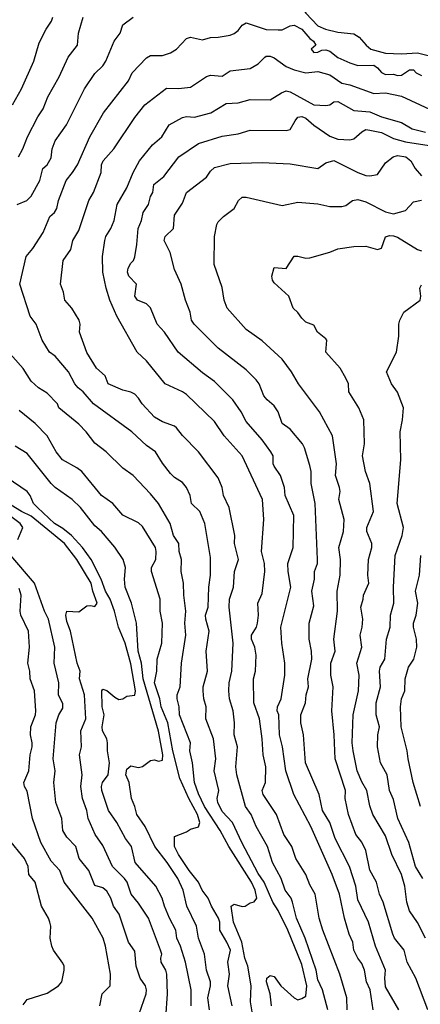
# Model space of a CAD drawing. Header units: metres. Extents: x -46681 to -43747, y -240911 to -237677.
# Tile 146 of 256: x -46334 to -46283, y -240019 to -239895. Entities that reach past the tile are written whole.
import ezdxf

# ---------------------------------------------------------------- set-up
doc = ezdxf.new("R2010")
doc.units = ezdxf.units.M
doc.layers.add('CONTOUR_INDEX', color=1, linetype='Continuous')
doc.layers.add('CONTOUR_INTER', color=3, linetype='Continuous')

msp = doc.modelspace()

# ---------------------------------------------------------------- linework, layer by layer
at = {"layer": 'CONTOUR_INDEX'}
for points, elevation in [([(-46301.91, -240019.02), (-46302.1, -240017.52), (-46302.56, -240016.02), (-46302.51, -240015.52), (-46302.1, -240015.19), (-46301.6, -240015.33), (-46300.75, -240016.52), (-46299.1, -240018.01), (-46298.6, -240018.24), (-46298.1, -240018.11), (-46297.6, -240017.79), (-46297.51, -240016.52), (-46298.1, -240013.84), (-46299.87, -240009.52), (-46301.1, -240007.04), (-46301.74, -240006.02), (-46302.86, -240003.52), (-46303.6, -240002.42), (-46305.64, -239998.52), (-46306.83, -239996.02), (-46308.1, -239994.65), (-46308.65, -239993.52), (-46308.73, -239993.02), (-46308.55, -239992.02), (-46309.13, -239989.52), (-46308.92, -239988.02), (-46309.21, -239985.52), (-46310.17, -239983.02), (-46310.14, -239981.52), (-46310.41, -239980.52), (-46310.5, -239979.52), (-46310.5, -239979.02), (-46309.95, -239977.02), (-46310.14, -239974.52), (-46309.74, -239972.02), (-46310.17, -239970.52), (-46310.2, -239970.02), (-46309.86, -239969.02), (-46309.8, -239966.52), (-46309.58, -239965.02), (-46309.6, -239962.78), (-46310.3, -239958.52), (-46310.93, -239957.02), (-46311.97, -239956.02), (-46312.15, -239955.02), (-46312.6, -239954.02), (-46313.1, -239953.38), (-46314.1, -239952.74), (-46314.6, -239952.27), (-46315.6, -239950.96), (-46316.47, -239949.52), (-46317.6, -239948.73), (-46319.46, -239947.02), (-46324.25, -239943.52), (-46325.57, -239942.02), (-46326.21, -239941.52), (-46326.61, -239941.02), (-46327.4, -239939.52), (-46329.09, -239937.52), (-46329.81, -239937.02), (-46330.73, -239935.52), (-46331.46, -239933.52), (-46332.21, -239932.52), (-46333.51, -239928.52), (-46332.7, -239925.02), (-46331.88, -239924.02), (-46330.57, -239922.02), (-46329.76, -239920.02), (-46329.17, -239919.52), (-46328.88, -239919.02), (-46328.67, -239918.02), (-46327.7, -239915.52), (-46326.9, -239914.52), (-46326.29, -239913.52), (-46324.74, -239910.02), (-46323.02, -239907.02), (-46319.89, -239903.02), (-46319.4, -239902.02), (-46317.6, -239900.11), (-46317.1, -239899.84), (-46315.6, -239899.83), (-46314.6, -239899.48), (-46313.83, -239899.02), (-46312.6, -239897.69), (-46312.1, -239897.52), (-46310.6, -239897.85), (-46309.6, -239897.58), (-46308.6, -239897.55), (-46307.1, -239897.28), (-46306.6, -239897.09), (-46306.1, -239896.71), (-46305.59, -239896.02)], 140), ([(-46305.59, -239896.02), (-46305.1, -239895.74), (-46302.6, -239896.57), (-46301.1, -239896.62), (-46300.6, -239896.6), (-46299.6, -239896.09), (-46299.1, -239896.04), (-46298.1, -239896.53), (-46297.1, -239897.68), (-46296.66, -239898.02), (-46296.38, -239898.52), (-46296.95, -239899.02), (-46296.6, -239899.44), (-46296.1, -239899.43), (-46295.6, -239899.14), (-46295.1, -239899.12), (-46294.6, -239899.29), (-46293.6, -239900.1), (-46292.1, -239900.77), (-46291.1, -239901.09), (-46289.1, -239901.06), (-46288.6, -239901.37), (-46288.1, -239901.95), (-46287.6, -239902.21), (-46286.6, -239902.15), (-46286.1, -239902.33), (-46285.6, -239902.28), (-46284.6, -239901.62), (-46284.1, -239901.63), (-46283.78, -239902.02), (-46283.1, -239902.35)], 140), ([(-46306.08, -239918.02), (-46305.6, -239917.59), (-46305.1, -239917.59), (-46300.6, -239918.64), (-46298.6, -239918.24), (-46296.1, -239918.42), (-46294.6, -239918.77), (-46293.1, -239918.75), (-46292.6, -239918.63), (-46291.75, -239918.02), (-46291.1, -239917.89), (-46290.1, -239918.18), (-46287.6, -239919.42), (-46286.6, -239919.7), (-46285.1, -239919.28), (-46284.1, -239918.19), (-46283.1, -239917.96)], 145), ([(-46282.29, -240019.52), (-46283.81, -240015.52), (-46284.89, -240013.52), (-46285.27, -240012.02), (-46286.47, -240010.52), (-46286.69, -240010.02), (-46287.9, -240006.02), (-46288.36, -240005.02), (-46288.73, -240003.52), (-46289.6, -240001.99), (-46290.09, -239999.52), (-46290.6, -239998.5), (-46291.32, -239997.52), (-46292.28, -239995.02), (-46292.66, -239993.02), (-46292.64, -239992.02), (-46293.94, -239988.02), (-46294.06, -239985.02), (-46294.37, -239982.02), (-46294.19, -239979.02), (-46294.46, -239977.52), (-46294.48, -239976.02), (-46293.94, -239974.52), (-46294.08, -239973.02), (-46293.62, -239969.52), (-46293.68, -239967.02), (-46293.29, -239965.02), (-46293.28, -239963.02), (-46293.49, -239961.52), (-46292.89, -239959.52), (-46292.8, -239958.02), (-46293.46, -239955.52), (-46293.32, -239954.52), (-46293.41, -239954.02), (-46293.9, -239952.52), (-46293.75, -239951.02), (-46294.27, -239947.52), (-46295.9, -239944.52), (-46298.54, -239941.02), (-46299.4, -239939.52), (-46300.6, -239937.92), (-46303.1, -239935.61), (-46305.1, -239934.19), (-46307.5, -239931.52), (-46307.86, -239930.52), (-46308.1, -239928.94), (-46309.12, -239926.02), (-46309.08, -239922.52), (-46308.77, -239921.02), (-46308.6, -239920.67), (-46307.97, -239920.02), (-46306.61, -239919.02), (-46306.08, -239918.02)], 145), ([(-46315.19, -240020.52), (-46314.99, -240017.52), (-46315.06, -240015.02), (-46315.2, -240014.52), (-46315.78, -240013.52), (-46315.83, -240013.02), (-46315.71, -240012.52), (-46315.85, -240012.02), (-46317.38, -240008.02), (-46318.6, -240006.13), (-46319.55, -240005.02), (-46320.04, -240003.52), (-46320.36, -240003.02), (-46321.88, -240001.52), (-46323.1, -239998.91), (-46324.05, -239997.52), (-46324.93, -239995.52), (-46325.11, -239994.52), (-46325.65, -239993.02), (-46325.84, -239991.52), (-46325.69, -239990.02), (-46326.01, -239987.52), (-46325.77, -239986.52), (-46325.86, -239984.52), (-46325.25, -239983.02), (-46325.38, -239980.02), (-46326.03, -239978.02), (-46325.93, -239977.02), (-46326.3, -239976.02), (-46327.14, -239972.02), (-46327.6, -239970.81), (-46327.72, -239970.02), (-46327.6, -239969.53), (-46326.1, -239969.58), (-46325.1, -239968.83), (-46324.6, -239968.79), (-46324.1, -239968.94), (-46323.81, -239968.52), (-46324.37, -239967.02), (-46324.58, -239966.02), (-46326.38, -239963.02), (-46327.92, -239961.02), (-46332.1, -239957.59), (-46333.31, -239957.02), (-46334.6, -239956.21)], 135)]:
    msp.add_lwpolyline(points, dxfattribs=dict(at, elevation=elevation))
at = {"layer": 'CONTOUR_INTER'}
for points, elevation in [([(-46303.6, -239889.52), (-46303.1, -239889.3), (-46301.1, -239890.84), (-46298.6, -239893.13), (-46297.6, -239894.52), (-46296.1, -239896.11), (-46295.13, -239896.52), (-46293.6, -239896.91), (-46291.6, -239897.13), (-46290.91, -239897.52), (-46290.06, -239898.52), (-46289.46, -239899.02), (-46287.6, -239899.55), (-46285.6, -239899.63), (-46283.6, -239899.48), (-46281.6, -239899.99)], 139), ([(-46334.42, -239906.02), (-46333.29, -239904.02), (-46331.77, -239900.52), (-46331.1, -239898.26), (-46330.21, -239896.52), (-46329.52, -239895.52), (-46329.38, -239895.02)], 137), ([(-46333.85, -239918.52), (-46332.64, -239918.02), (-46332.1, -239917.49), (-46330.99, -239915.52), (-46330.62, -239914.02), (-46330.09, -239913.52), (-46329.6, -239912.67), (-46329.47, -239911.52), (-46329.08, -239910.52), (-46327.66, -239908.52), (-46325.41, -239904.02), (-46324.1, -239902.09), (-46323.1, -239901.14), (-46322.72, -239900.52), (-46321.66, -239898.02), (-46320.91, -239897.02), (-46320.6, -239895.97), (-46319.29, -239895.02)], 139), ([(-46333.67, -239912.52), (-46333.12, -239911.52), (-46332.57, -239910.02), (-46331.26, -239907.52), (-46330.58, -239906.52), (-46329.99, -239905.02), (-46328.56, -239902.52), (-46327.46, -239900.02), (-46326.28, -239898.52), (-46326.16, -239897.02), (-46325.58, -239895.02)], 138), ([(-46294.87, -240019.52), (-46295.54, -240017.02), (-46296.1, -240015.76), (-46296.3, -240014.52), (-46297.68, -240010.52), (-46298.77, -240008.02), (-46299.27, -240006.02), (-46299.46, -240005.52), (-46300.19, -240004.52), (-46300.72, -240003.02), (-46301.8, -240001.02), (-46302.43, -239999.02), (-46303.84, -239996.52), (-46304.49, -239995.02), (-46305.19, -239994.02), (-46306.26, -239990.02), (-46306.39, -239989.02), (-46306.21, -239986.52), (-46306.59, -239985.02), (-46306.56, -239983.52), (-46306.72, -239982.02), (-46307.18, -239980.52), (-46307.27, -239979.52), (-46307.23, -239978.52), (-46306.91, -239977.02), (-46306.73, -239973.52), (-46307.25, -239969.02), (-46307.18, -239968.02), (-46306.69, -239966.52), (-46306.57, -239964.52), (-46306.08, -239963.02), (-46306.57, -239961.02), (-46306.51, -239960.02), (-46307.22, -239956.52), (-46307.95, -239955.02), (-46308.1, -239953.99), (-46308.6, -239952.81), (-46311.07, -239949.52), (-46313.1, -239947.49), (-46313.84, -239946.52), (-46314.1, -239946.3), (-46315.6, -239945.75), (-46316.6, -239945.18), (-46318.15, -239943.52), (-46318.6, -239942.81), (-46319.1, -239942.3), (-46319.6, -239942.03), (-46320.6, -239941.82), (-46322.44, -239941.02), (-46322.8, -239940.02), (-46323.87, -239939.02), (-46325.1, -239937.07), (-46326.03, -239934.52), (-46325.95, -239933.52), (-46326.06, -239933.02), (-46326.98, -239931.52), (-46327.87, -239930.52), (-46328.03, -239929.52), (-46328.4, -239928.52), (-46328.09, -239925.52), (-46327.1, -239924.17), (-46326.88, -239923.02), (-46326.1, -239921.76), (-46324.86, -239918.02), (-46324.25, -239917.02), (-46323.32, -239914.52), (-46323.25, -239913.52), (-46323.05, -239913.02), (-46321.7, -239911.52), (-46319.1, -239907.62), (-46317.84, -239906.02), (-46315.1, -239903.93), (-46313.6, -239903.95), (-46312.1, -239903.79), (-46310.1, -239902.48), (-46309.6, -239902.29), (-46308.1, -239902.41), (-46307.1, -239901.77), (-46304.6, -239901.45), (-46303.6, -239900.88), (-46302.77, -239900.02)], 141), ([(-46302.77, -239900.02), (-46302.6, -239899.91), (-46302.1, -239899.91), (-46301.6, -239900.12), (-46300.1, -239901.19), (-46299.1, -239901.61), (-46297.6, -239901.99), (-46296.1, -239901.84), (-46294.6, -239902.25), (-46293.1, -239903.31), (-46292.1, -239903.5), (-46289.1, -239904.6), (-46287.6, -239904.53), (-46285.6, -239904.92), (-46282.1, -239906.55)], 141), ([(-46292.42, -240019.52), (-46292.46, -240018.02), (-46293.33, -240015.02), (-46295.48, -240009.52), (-46295.95, -240008.02), (-46296.45, -240005.02), (-46297.1, -240003.85), (-46297.61, -240002.52), (-46298.86, -240000.52), (-46299.39, -239999.02), (-46300.37, -239997.52), (-46301.28, -239995.02), (-46302.97, -239992.52), (-46303.08, -239992.02), (-46302.68, -239991.02), (-46302.65, -239989.02), (-46302.97, -239987.52), (-46303.09, -239985.52), (-46303.44, -239983.02), (-46304.14, -239981.02), (-46304.18, -239978.02), (-46303.95, -239977.02), (-46303.85, -239975.02), (-46304.01, -239974.02), (-46304.43, -239973.02), (-46304.42, -239972.52), (-46303.81, -239971.52), (-46303.68, -239971.02), (-46303.56, -239970.02), (-46303.63, -239968.52), (-46303.1, -239967.3), (-46302.77, -239964.52), (-46302.8, -239963.52), (-46303.17, -239962.02), (-46302.88, -239958.02), (-46303.05, -239955.52), (-46305.59, -239950.02), (-46307.86, -239947.52), (-46309.1, -239945.73), (-46312.6, -239942.36), (-46313.1, -239942.02), (-46315.27, -239941.02), (-46317.6, -239938.13), (-46318.8, -239937.02), (-46321.32, -239932.52), (-46322.21, -239930.52), (-46322.67, -239929.02), (-46323.1, -239927.02), (-46323.13, -239925.02), (-46322.86, -239923.02), (-46322.71, -239922.52), (-46322.1, -239921.53), (-46321.67, -239920.52), (-46321.29, -239918.52), (-46320.1, -239916.42), (-46319.3, -239914.52), (-46318.49, -239913.02), (-46316.85, -239911.02), (-46315.67, -239910.02), (-46314.75, -239908.52), (-46313.1, -239907.59), (-46312.6, -239907.5), (-46311.6, -239907.56), (-46309.53, -239907.02), (-46307.6, -239905.87), (-46306.1, -239905.77), (-46304.6, -239905.35), (-46302.1, -239905.37), (-46300.66, -239904.52)], 142), ([(-46300.66, -239904.52), (-46300.1, -239904.28), (-46299.6, -239904.37), (-46296.6, -239906), (-46295.1, -239906.09), (-46294.6, -239906), (-46294.1, -239905.65), (-46293.6, -239905.58), (-46291.6, -239906.71), (-46289.6, -239906.88), (-46288.1, -239907.54), (-46285.6, -239908.25), (-46284.25, -239909.02), (-46282.6, -239909.45)], 142), ([(-46289.18, -240019.52), (-46289.53, -240017.02), (-46289.99, -240016.02), (-46290.26, -240014.52), (-46290.6, -240013.69), (-46291.1, -240013.02), (-46291.58, -240012.02), (-46291.73, -240011.02), (-46292.19, -240010.02), (-46292.75, -240008.02), (-46293.41, -240005.02), (-46294.29, -240002.52), (-46296.98, -239996.52), (-46299.12, -239992.52), (-46300.12, -239989.52), (-46300.54, -239986.52), (-46300.9, -239985.02), (-46301.01, -239982.52), (-46301.21, -239982.02), (-46301.18, -239981.52), (-46300.73, -239980.52), (-46300.27, -239977.52), (-46300.26, -239976.02), (-46300.62, -239973.52), (-46300.74, -239971.52), (-46299.48, -239966.52), (-46299.85, -239964.52), (-46299.88, -239963.52), (-46299.2, -239961.52), (-46299.12, -239957.52), (-46300.22, -239955.02), (-46300.28, -239954.02), (-46300.78, -239952.52), (-46301.6, -239951.33), (-46301.7, -239951.02), (-46301.7, -239950.02), (-46302.01, -239949.52), (-46303.1, -239948.03), (-46305.1, -239945.72), (-46305.72, -239944.52), (-46306.79, -239943.02), (-46309.1, -239940.7), (-46310.6, -239939.63), (-46313.64, -239937.02), (-46315.37, -239934.52), (-46316.29, -239933.52), (-46317.1, -239931.47), (-46317.6, -239930.99), (-46318.74, -239930.52), (-46319.06, -239930.02), (-46318.88, -239928.52), (-46319.85, -239927.52), (-46320.02, -239927.02), (-46319.93, -239926.52), (-46319.6, -239925.86), (-46319.23, -239925.52), (-46319.1, -239925.09), (-46318.81, -239923.52), (-46318.66, -239921.52), (-46318.26, -239920.52), (-46318.03, -239919.52), (-46317.36, -239918.52), (-46317.11, -239917.52), (-46316.83, -239917.02), (-46316.68, -239916.02), (-46315.43, -239915.02), (-46313.55, -239912.52), (-46311.1, -239910.86), (-46308.1, -239909.94), (-46306.1, -239909.66), (-46304.6, -239909.21), (-46300.1, -239909.22), (-46299.6, -239909.09), (-46298.97, -239908.02), (-46298.6, -239907.58), (-46298.37, -239907.52)], 143), ([(-46298.37, -239907.52), (-46298.1, -239907.48), (-46297.6, -239907.7), (-46296.6, -239908.58), (-46294.6, -239909.95), (-46293.6, -239910.34), (-46292.1, -239910.4), (-46291.6, -239910.29), (-46290.6, -239909.39), (-46290.1, -239909.13), (-46289.6, -239909.18), (-46288.1, -239909.47), (-46286.6, -239910.24), (-46285.1, -239910.67), (-46281.6, -239911.21)], 143), ([(-46285.96, -240019.52), (-46287.6, -240016.61), (-46287.7, -240015.52), (-46287.61, -240014.52), (-46288.85, -240011.52), (-46289.75, -240008.52), (-46291.1, -240005.71), (-46291.36, -240004.02), (-46292.15, -240001.52), (-46293.95, -239998.02), (-46294.59, -239996.02), (-46295.52, -239994.52), (-46295.96, -239992.52), (-46297.66, -239988.52), (-46297.9, -239985.02), (-46298.23, -239983.52), (-46298.24, -239982.52), (-46297.67, -239981.02), (-46297.57, -239980.02), (-46297.27, -239979.02), (-46297.35, -239978.02), (-46296.87, -239975.52), (-46296.9, -239974.52), (-46297.19, -239973.02), (-46297.21, -239971.02), (-46296.6, -239968.83), (-46296.86, -239967.02), (-46296.51, -239965.52), (-46296.51, -239964.52), (-46296.15, -239963.52), (-46296.14, -239963.02), (-46296.43, -239956.02), (-46296.94, -239953.52), (-46296.94, -239952.02), (-46297.1, -239951.25), (-46297.77, -239949.02), (-46298.03, -239948.52), (-46299.6, -239946.69), (-46300.6, -239945.97), (-46301.08, -239944.52), (-46301.6, -239943.77), (-46302.48, -239943.02), (-46302.87, -239942.52), (-46303.49, -239941.02), (-46303.85, -239940.52), (-46305.1, -239939.27), (-46308.64, -239936.52), (-46311.64, -239933.52), (-46311.97, -239933.02), (-46312.15, -239932.02), (-46312.74, -239930.52), (-46313.26, -239928.52), (-46314.1, -239926.66), (-46314.63, -239924.52), (-46315.39, -239923.02), (-46315.29, -239922.52), (-46314.22, -239921.52), (-46314.1, -239919.84), (-46313.1, -239918.35), (-46312.58, -239917.02), (-46310.1, -239915.07), (-46309.6, -239914.33), (-46309.1, -239913.88), (-46307.1, -239913.38), (-46303.1, -239913.23), (-46299.6, -239913.42), (-46296.1, -239913.98), (-46295.1, -239913.3), (-46294.1, -239913), (-46291.1, -239914.52), (-46290.1, -239914.88), (-46289.6, -239914.93), (-46288.6, -239914.76), (-46287.6, -239913.29), (-46286.65, -239912.52)], 144), ([(-46286.65, -239912.52), (-46286.1, -239912.36), (-46285.06, -239912.52), (-46284.42, -239913.02), (-46283.91, -239914.02), (-46283.1, -239914.9)], 144), ([(-46282.61, -240010.52), (-46283.6, -240008.55), (-46284.6, -240007.09), (-46284.92, -240006.02), (-46285.2, -240004.02), (-46285.61, -240002.52), (-46286.81, -240000.02), (-46287.6, -239997.71), (-46289.2, -239995.02), (-46289.6, -239993.93), (-46289.97, -239992.02), (-46290.6, -239990.9), (-46291.16, -239989.52), (-46291.69, -239987.02), (-46291.8, -239986.02), (-46291.67, -239982.52), (-46290.99, -239979.52), (-46290.93, -239977.52), (-46291.21, -239976.02), (-46290.59, -239974.02), (-46290.79, -239972.52), (-46290.53, -239971.52), (-46290.47, -239970.52), (-46290.72, -239969.02), (-46290.4, -239968.02), (-46290.39, -239967.52), (-46289.72, -239966.02), (-46289.83, -239965.02), (-46289.77, -239963.02), (-46289.33, -239961.52), (-46289.34, -239961.02), (-46289.94, -239959.52), (-46289.95, -239959.02), (-46289.13, -239957.02), (-46289.57, -239953.52), (-46290.11, -239952.02), (-46290.5, -239950.02), (-46290.24, -239948.52), (-46290.32, -239945.52), (-46290.98, -239944.02), (-46292.2, -239942.02), (-46292.26, -239941.02), (-46292.6, -239940.28), (-46293.32, -239939.02), (-46295.1, -239937.02), (-46295, -239935.52), (-46295.1, -239935.36), (-46296.13, -239934.52), (-46296.6, -239933.66), (-46297.6, -239933.26), (-46298.1, -239932.79), (-46298.6, -239932.06), (-46299.2, -239931.52), (-46299.74, -239930.02), (-46301.6, -239928.33), (-46301.8, -239928.02), (-46301.9, -239927.52), (-46301.6, -239926.43), (-46300.1, -239926.53), (-46299.1, -239924.99), (-46298.6, -239924.98), (-46297.6, -239925.25), (-46297.1, -239925.19), (-46294.6, -239924.5), (-46293.6, -239924.08), (-46291.6, -239923.79), (-46290.1, -239923.74), (-46288.6, -239924.14), (-46288.1, -239924), (-46287.6, -239922.56), (-46287.1, -239922.41), (-46286.6, -239922.43), (-46286.1, -239922.61), (-46283.6, -239924.17), (-46283.1, -239924.31)], 146), ([(-46282.91, -240003.02), (-46283.85, -240001.52), (-46284.69, -239998.52), (-46286.05, -239995.52), (-46286.6, -239993.14), (-46287.1, -239992.01), (-46287.42, -239990.02), (-46288.24, -239988.52), (-46288.6, -239986.52), (-46288.57, -239985.02), (-46288.36, -239984.02), (-46288.79, -239982.52), (-46288.79, -239981.02), (-46288.25, -239979.02), (-46288.37, -239977.02), (-46288.27, -239976.52), (-46287.7, -239975.52), (-46287.48, -239973.02), (-46287.02, -239971.52), (-46286.97, -239970.02), (-46286.58, -239968.52), (-46286.63, -239966.52), (-46286.42, -239962.52), (-46285.54, -239960.02), (-46285.34, -239959.02), (-46286.15, -239956.02), (-46285.69, -239950.52), (-46285.79, -239947.02), (-46285.47, -239945.52), (-46285.35, -239944.02), (-46286.1, -239942.07), (-46286.88, -239941.02), (-46287.5, -239939.52), (-46286.24, -239937.02), (-46285.94, -239935.02), (-46285.94, -239933.52), (-46285.81, -239933.02), (-46285.33, -239932.02), (-46283.27, -239930.52), (-46283.17, -239930.02), (-46283.29, -239929.02), (-46283.1, -239928.6)], 147), ([(-46304.31, -240020.02), (-46304.57, -240018.52), (-46304.49, -240016.52), (-46304.91, -240014.02), (-46305.26, -240013.02), (-46305.63, -240011.02), (-46306.69, -240008.52), (-46306.98, -240006.52), (-46306.6, -240006.26), (-46305.6, -240006.57), (-46305.24, -240006.52), (-46304.6, -240006.08), (-46304.1, -240005.95), (-46303.75, -240005.52), (-46303.98, -240004.52), (-46304.44, -240003.52), (-46307.29, -239999.02), (-46308.35, -239997.02), (-46310.32, -239994.02), (-46311.1, -239992.41), (-46311.6, -239991.02), (-46311.84, -239988.52), (-46312.17, -239987.02), (-46312.09, -239986.02), (-46313.46, -239982.52), (-46313.51, -239981.52), (-46313.77, -239980.52), (-46313.76, -239980.02), (-46313.4, -239979.02), (-46313.23, -239976.02), (-46312.66, -239972.52), (-46312.81, -239971.02), (-46312.66, -239969.52), (-46312.93, -239967.52), (-46312.97, -239966.02), (-46313.25, -239964.52), (-46313.23, -239963.02), (-46313.51, -239962.02), (-46313.57, -239961.02), (-46314.23, -239960.02), (-46314.63, -239958.52), (-46316.12, -239956.02), (-46317.1, -239954.78), (-46319.3, -239952.52), (-46320.6, -239951.59), (-46322.68, -239949.52), (-46324.1, -239948.46), (-46325.17, -239947.02), (-46326.1, -239946.07), (-46328.6, -239944.03), (-46328.79, -239943.52), (-46330.1, -239942.17), (-46331.15, -239941.52), (-46332.1, -239940.65), (-46333.1, -239939.09), (-46335.36, -239936.52)], 139), ([(-46306.85, -240019.02), (-46307.39, -240016.52), (-46307.19, -240015.02), (-46307.42, -240013.52), (-46307.09, -240012.02), (-46307.52, -240011.02), (-46308.43, -240009.52), (-46308.41, -240008.52), (-46308.56, -240008.02), (-46309.46, -240006.52), (-46309.86, -240005.52), (-46310.62, -240004.52), (-46311.1, -240003.52), (-46312.28, -240002.02), (-46313.61, -240000.02), (-46314.09, -239999.02), (-46314.1, -239997.76), (-46312.6, -239997.2), (-46312.1, -239996.86), (-46311.1, -239996.57), (-46310.92, -239996.02), (-46311.22, -239995.02), (-46312.32, -239993.02), (-46313.41, -239990.52), (-46314.3, -239987.02), (-46314.95, -239983.52), (-46315.78, -239981.52), (-46315.95, -239980.52), (-46316.63, -239978.52), (-46316.3, -239977.02), (-46316.26, -239975.52), (-46315.7, -239973.52), (-46315.62, -239971.02), (-46315.92, -239969.52), (-46315.92, -239968.02), (-46316.99, -239964.52), (-46316.98, -239964.02), (-46316.45, -239963.02), (-46316.39, -239962.02), (-46316.49, -239961.52), (-46318.1, -239958.91), (-46318.6, -239958.45), (-46320.6, -239957.49), (-46321.84, -239956.02), (-46323.28, -239955.02), (-46325.72, -239952.02), (-46326.36, -239951.52), (-46328.14, -239950.52), (-46328.95, -239949.52), (-46330.1, -239947.53), (-46331.6, -239945.96), (-46333.6, -239944.33)], 138), ([(-46309.69, -240019.52), (-46309.92, -240018.02), (-46309.58, -240016.52), (-46309.59, -240016.02), (-46310.09, -240014.52), (-46310.35, -240012.52), (-46311.1, -240010.52), (-46311.34, -240009.02), (-46312.57, -240006.52), (-46313.02, -240004.52), (-46313.68, -240003.02), (-46315.02, -240001.02), (-46316.56, -239999.02), (-46317.79, -239996.52), (-46318.82, -239995.02), (-46319.07, -239994.02), (-46319.51, -239993.02), (-46319.78, -239991.02), (-46320.19, -239990.02), (-46320.1, -239989.32), (-46319.6, -239988.9), (-46318.6, -239989.11), (-46318.1, -239988.99), (-46317.1, -239988.23), (-46316.6, -239988.16), (-46316.1, -239988.34), (-46315.6, -239988.21), (-46315.56, -239987.52), (-46316.1, -239984.56), (-46318.02, -239978.02), (-46318.23, -239976.02), (-46318.64, -239974.52), (-46318.89, -239971.02), (-46319.5, -239968.52), (-46320.29, -239966.52), (-46320.39, -239965.52), (-46320.24, -239964.02), (-46320.53, -239963.02), (-46321.6, -239961.5), (-46323.26, -239959.52), (-46324.1, -239958.8), (-46325.9, -239956.52), (-46326.96, -239955.52), (-46329.07, -239954.02), (-46329.6, -239953.51), (-46332.6, -239949.73), (-46334.1, -239948.83)], 137), ([(-46312.02, -240019.02), (-46312.01, -240017.02), (-46312.71, -240013.52), (-46313.36, -240011.52), (-46313.82, -240010.52), (-46313.92, -240009.52), (-46314.73, -240008.02), (-46315.37, -240006.52), (-46315.65, -240005.52), (-46316.45, -240004.02), (-46319.04, -240001.02), (-46319.51, -239999.02), (-46320.26, -239998.02), (-46321.32, -239996.02), (-46322.4, -239994.52), (-46323.22, -239992.02), (-46323.27, -239991.52), (-46323.14, -239991.02), (-46322.42, -239990.02), (-46322.26, -239988.52), (-46322.49, -239987.02), (-46322.49, -239986.02), (-46322.6, -239985.52), (-46323.12, -239984.52), (-46323.17, -239984.02), (-46322.94, -239982.52), (-46323.2, -239981.52), (-46323.21, -239979.52), (-46323.1, -239979.28), (-46322.6, -239979.45), (-46321.6, -239980.32), (-46321.1, -239980.59), (-46320.6, -239980.52), (-46320.1, -239980.19), (-46319.1, -239980.05), (-46318.99, -239979.52), (-46319.6, -239976.14), (-46320.3, -239973.52), (-46321.14, -239971.52), (-46321.62, -239969.52), (-46322.18, -239968.02), (-46322.75, -239967.02), (-46323.31, -239965.52), (-46324.54, -239963.02), (-46325.66, -239961.52), (-46327.04, -239960.02), (-46328.1, -239959.15), (-46329.15, -239958.52), (-46331.29, -239956.52), (-46331.78, -239956.02), (-46332.22, -239955.02), (-46332.6, -239954.51), (-46335.1, -239952.81)], 136), ([(-46333.75, -239960.52), (-46333.14, -239959.02), (-46333.46, -239958.52), (-46334.82, -239957.52)], 134), ([(-46318.53, -240020.02), (-46317.64, -240017.52), (-46317.61, -240017.02), (-46317.74, -240016.52), (-46318.43, -240015.52), (-46318.92, -240014.02), (-46319.1, -240012.16), (-46319.86, -240011.02), (-46321.05, -240007.52), (-46321.75, -240006.52), (-46322.11, -240005.52), (-46322.6, -240004.61), (-46323.1, -240004.21), (-46324.1, -240003.92), (-46324.87, -240002.02), (-46326.06, -240000.52), (-46326.49, -239999.02), (-46327.6, -239997.86), (-46328.1, -239997.02), (-46328.26, -239995.52), (-46328.99, -239993.52), (-46329.23, -239991.02), (-46329.08, -239989.52), (-46329.32, -239988.02), (-46328.94, -239983.52), (-46328.6, -239982.53), (-46328.1, -239981.67), (-46328.1, -239981.13), (-46328.68, -239980.02), (-46328.61, -239978.52), (-46329.2, -239976.02), (-46329.12, -239974.02), (-46329.9, -239970.52), (-46330.41, -239969.52), (-46331.68, -239966.02), (-46334.63, -239962.52)], 134), ([(-46283.22, -239994.02), (-46284.15, -239991.02), (-46284.79, -239988.02), (-46284.88, -239987.02), (-46285.66, -239984.02), (-46285.72, -239981.52), (-46285.6, -239980.52), (-46285.18, -239979.52), (-46285.14, -239978.02), (-46284.74, -239976.52), (-46284.05, -239975.52), (-46283.7, -239974.02), (-46283.74, -239973.02), (-46284.11, -239971.52), (-46284.11, -239971.02), (-46283.77, -239970.02), (-46283.57, -239968.52), (-46283.87, -239967.02), (-46283.34, -239965.02), (-46283.17, -239962.52)], 148), ([(-46323.46, -240019.02), (-46323.16, -240017.52), (-46322.19, -240016.52), (-46322.15, -240015.02), (-46322.75, -240011.52), (-46323.06, -240010.52), (-46324.43, -240008.02), (-46327.94, -240003.52), (-46328.5, -240002.02), (-46329.6, -240000.88), (-46330.89, -239998.52), (-46331.91, -239995.52), (-46332.6, -239992.07), (-46332.92, -239991.52), (-46333, -239991.02), (-46332.37, -239989.52), (-46332.22, -239987.52), (-46331.98, -239986.52), (-46331.96, -239986.02), (-46332.17, -239985.02), (-46332.14, -239984.02), (-46331.56, -239982.52), (-46331.52, -239982.02), (-46331.69, -239979.52), (-46332.22, -239978.02), (-46332.26, -239977.02), (-46332.53, -239976.02), (-46332.3, -239974.02), (-46332.44, -239972.02), (-46333.39, -239970.02), (-46333.47, -239969.52), (-46333.36, -239967.52), (-46333.6, -239966.67)], 133), ([(-46333.1, -240018.87), (-46332.6, -240018.21), (-46330.1, -240017.44), (-46328.64, -240016.52), (-46328.24, -240016.02), (-46327.93, -240014.52), (-46327.93, -240014.02), (-46328.1, -240013.66), (-46329.29, -240012.02), (-46329.5, -240011.52), (-46329.69, -240010.52), (-46329.64, -240009.02), (-46329.74, -240008.52), (-46329.91, -240008.02), (-46330.78, -240006.52), (-46331.58, -240003.52), (-46332.39, -240002.52), (-46332.47, -240001.52), (-46332.92, -240000.52), (-46334.97, -239998.02)], 132)]:
    msp.add_lwpolyline(points, dxfattribs=dict(at, elevation=elevation))

doc.saveas('drawing.dxf')
